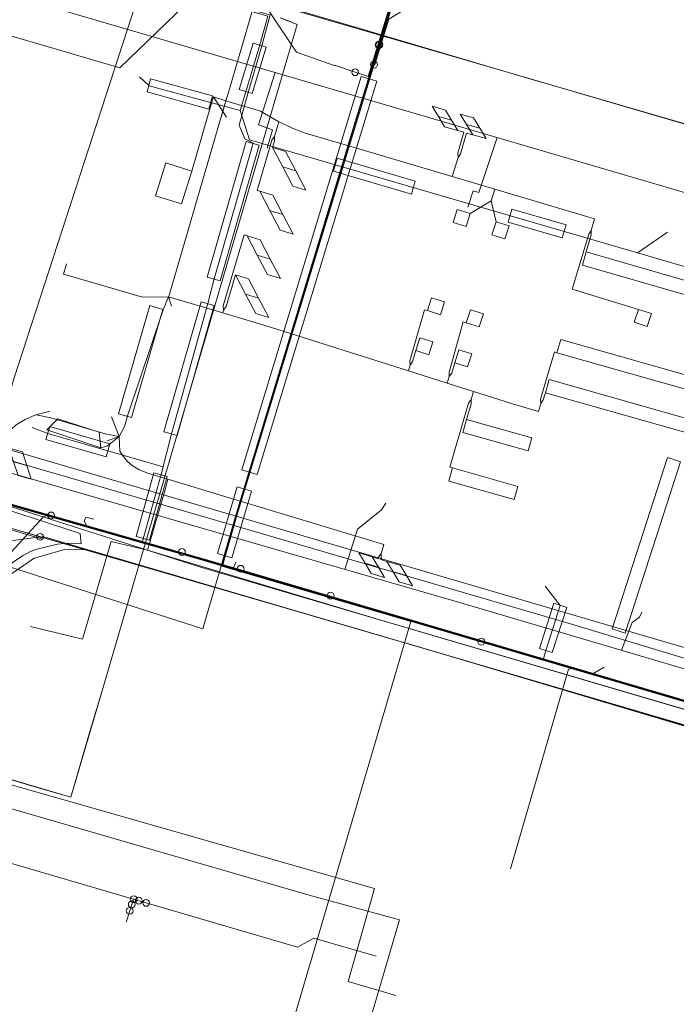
# Model space of a CAD drawing. Header units: metres. Extents: x 136717 to 137105, y 452657 to 453124.
# Tile 20 of 27: x 136909 to 136957, y 453010 to 453083. Entities that reach past the tile are written whole.
import ezdxf

# ---------------------------------------------------------------- set-up
doc = ezdxf.new("R2010")
doc.units = ezdxf.units.M
doc.header["$MEASUREMENT"] = 0
for name, color, linetype, lineweight in [('DATA_GM0344_MANTELBUIS', 7, 'Continuous', 0), ('DATA_GM0344_TELECOMMUNICATIEKAB', 7, 'Continuous', 0), ('DATA_KL1010_TELECOMMUNICATIEKAB', 7, 'Continuous', 0), ('DATA_KL1011_DUCT', 7, 'Continuous', 0), ('DATA_KL1011_KABELBED', 7, 'Continuous', 0), ('DATA_KL1011_MANTELBUIS', 7, 'Continuous', 0), ('DATA_KL1011_TELECOMMUNICATIEKAB', 7, 'Continuous', 0), ('DATA_KL1049_TELECOMMUNICATIEKAB', 7, 'Continuous', 0), ('DATA_KL1051_GTWP', 7, 'Continuous', 0), ('DATA_KL1051_KABELBED', 7, 'Continuous', 0), ('DATA_KL1081_MOF', 7, 'Continuous', 0), ('DATA_KL1081_TELECOMMUNICATIEKAB', 7, 'Continuous', 0), ('LS_GM0344_ELEKTRICITEITSKABEL', 7, 'Continuous', 0), ('LS_KL1081_ELEKTRICITEITSKABEL', 7, 'Continuous', 0), ('LS_KL1081_MANTELBUIS', 7, 'Continuous', 0), ('LS_KL1081_MOF', 7, 'Continuous', 0), ('MS_KL1081_MOF', 7, 'Continuous', 0), ('OVERIG_GM0344_MANTELBUIS', 7, 'Continuous', 0), ('OVERIG_GM0344_OVERIG', 7, 'Continuous', 0), ('RIOOL-OD_GM0344_RIOOLLEIDING', 7, 'Continuous', 0), ('RIOOL-VV_GM0344_RIOOLLEIDING', 7, 'Continuous', 0), ('WATER_KL1048_AFSLUITER', 7, 'Continuous', 0), ('WATER_KL1048_MATERIAALOVERGANG', 7, 'Continuous', 0), ('WATER_KL1048_PUNTVANLEVERING', 7, 'Continuous', 0), ('WATER_KL1048_WATERLEIDING', 7, 'Continuous', 0)]:
    doc.layers.add(name, color=color, linetype=linetype, lineweight=lineweight)

# ---------------------------------------------------------------- blocks, each defined once
blk = doc.blocks.new('LI_21O060533_1')
at = {"layer": 'DATA_GM0344_MANTELBUIS', "color": 3, "linetype": 'Continuous', "flags": 128}
for points in [[(136924.003, 453077.592), (136925.52, 453082.8)], [(136919.652, 453062.662), (136923.381, 453075.458)], [(136917.662, 453062.443), (136914.049, 453063.506)], [(136916.593, 453053.814), (136919.18, 453061.534)], [(136914.904, 453052.411), (136910.925, 453053.591)], [(136918.218, 453044.512), (136919.348, 453048.391)]]:
    blk.add_lwpolyline(points, dxfattribs=at)
at = {"layer": 'DATA_GM0344_TELECOMMUNICATIEKAB', "color": 3, "linetype": 'Continuous', "flags": 128}
for points in [[(136940.852, 453074.698), (136940.396, 453075.453), (136939.419, 453075.734), (136938.963, 453076.489), (136939.941, 453076.209), (136940.396, 453075.453), (136939.419, 453075.734), (136939.875, 453074.978), (136940.852, 453074.698), (136940.852, 453074.698), (136941.303, 453074.572), (136940.855, 453073.046), (136940.866, 453072.73)], [(136921.277, 453071.717), (136919.366, 453072.319), (136918.607, 453069.908), (136920.518, 453069.306), (136921.277, 453071.717), (136921.277, 453071.717), (136922.496, 453075.875)], [(136941.946, 453074.392), (136941.49, 453075.148), (136942.467, 453074.867), (136942.012, 453075.623), (136941.034, 453075.903), (136941.49, 453075.148), (136942.467, 453074.867), (136942.923, 453074.112), (136941.946, 453074.392), (136941.946, 453074.392), (136941.495, 453074.518), (136941.047, 453072.99), (136940.866, 453072.73)], [(136926.288, 453070.24), (136927.033, 453068.814), (136927.988, 453068.52), (136928.733, 453067.094), (136927.778, 453067.388), (136927.033, 453068.814), (136927.988, 453068.52), (136927.243, 453069.946), (136926.288, 453070.24), (136926.288, 453070.24), (136926.09, 453070.299), (136927.175, 453073.993), (136927.358, 453074.252)], [(136927.225, 453073.459), (136928.18, 453073.165), (136928.925, 453071.739), (136927.97, 453072.034), (136928.715, 453070.608), (136929.67, 453070.313), (136928.925, 453071.739), (136927.97, 453072.034), (136927.225, 453073.459), (136927.225, 453073.459), (136927.367, 453073.936), (136927.358, 453074.252)], [(136941.757, 453068.597), (136941.454, 453067.644), (136940.501, 453067.947), (136940.804, 453068.9), (136941.757, 453068.597), (136941.757, 453068.597), (136943.304, 453069.525)], [(136943.664, 453067.991), (136944.617, 453067.687), (136944.314, 453066.735), (136943.361, 453067.038), (136943.664, 453067.991), (136943.664, 453067.991), (136943.304, 453069.525)], [(136925.354, 453066.971), (136926.099, 453065.545), (136927.054, 453065.25), (136927.799, 453063.824), (136926.844, 453064.119), (136926.099, 453065.545), (136927.054, 453065.25), (136926.309, 453066.676), (136925.354, 453066.971), (136925.354, 453066.971), (136925.132, 453067.036), (136923.598, 453061.817), (136923.619, 453061.498)], [(136954.133, 453061.558), (136953.829, 453060.605), (136954.782, 453060.302), (136955.086, 453061.255), (136954.133, 453061.558), (136954.133, 453061.558), (136949.249, 453063.038), (136950.475, 453067.086), (136950.656, 453067.345)], [(136950.295, 453065.773), (136969.512, 453060.232), (136969.235, 453059.272), (136950.018, 453064.812), (136950.295, 453065.773), (136950.295, 453065.773), (136950.667, 453067.029), (136950.656, 453067.345)], [(136924.499, 453064.102), (136925.244, 453062.676), (136926.198, 453062.381), (136926.943, 453060.955), (136925.988, 453061.25), (136925.244, 453062.676), (136926.198, 453062.381), (136925.453, 453063.807), (136924.499, 453064.102), (136924.499, 453064.102), (136923.809, 453061.755), (136923.619, 453061.498)], [(136938.611, 453061.463), (136938.915, 453062.416), (136939.868, 453062.112), (136939.564, 453061.159), (136938.611, 453061.463), (136938.611, 453061.463), (136938.387, 453061.526), (136937.328, 453057.779), (136937.339, 453057.463)], [(136941.475, 453060.568), (136941.779, 453061.521), (136942.732, 453061.217), (136942.428, 453060.264), (136941.475, 453060.568), (136941.475, 453060.568), (136941.251, 453060.631), (136940.205, 453056.933), (136940.217, 453056.617)], [(136937.754, 453058.521), (136938.707, 453058.218), (136939.011, 453059.171), (136938.058, 453059.474), (136937.754, 453058.521), (136937.754, 453058.521), (136937.52, 453057.723), (136937.339, 453057.463)], [(136948.143, 453058.37), (136948.415, 453059.332), (136967.66, 453053.886), (136967.387, 453052.924), (136948.143, 453058.37), (136948.143, 453058.37), (136947.951, 453058.426), (136946.931, 453054.956), (136946.946, 453054.638)], [(136940.618, 453057.627), (136941.571, 453057.323), (136941.874, 453058.276), (136940.921, 453058.58), (136940.618, 453057.627), (136940.618, 453057.627), (136940.397, 453056.877), (136940.217, 453056.617)], [(136947.286, 453055.428), (136966.53, 453049.983), (136966.803, 453050.945), (136947.558, 453056.391), (136947.286, 453055.428), (136947.286, 453055.428), (136947.13, 453054.897), (136946.946, 453054.638)], [(136940.458, 453049.897), (136940.186, 453048.934), (136944.99, 453047.579), (136945.262, 453048.542), (136940.458, 453049.897), (136940.458, 453049.897), (136940.268, 453049.96), (136941.639, 453054.673), (136941.822, 453054.932)], [(136941.499, 453053.47), (136941.227, 453052.508), (136946.031, 453051.153), (136946.303, 453052.115), (136941.499, 453053.47), (136941.499, 453053.47), (136941.835, 453054.616), (136941.822, 453054.932)], [(136914.593, 453051.38), (136914.485, 453052.524), (136911.432, 453053.501), (136910.619, 453052.697), (136914.593, 453051.38), (136914.593, 453051.38), (136915.09, 453051.524)], [(136907.852, 453051.362), (136908.83, 453051.082), (136909.158, 453050.077), (136908.18, 453050.357), (136908.508, 453049.353), (136909.485, 453049.072), (136909.158, 453050.077), (136908.18, 453050.357), (136907.852, 453051.362), (136907.852, 453051.362), (136907.72, 453051.89)], [(136934.994, 453043.229), (136934.548, 453043.369), (136935.004, 453042.614), (136934.026, 453042.894), (136934.482, 453042.139), (136935.459, 453041.858), (136935.004, 453042.614), (136934.026, 453042.894), (136933.57, 453043.65), (136934.548, 453043.369), (136934.994, 453043.229), (136934.994, 453043.229), (136935.027, 453043.342), (136935.206, 453043.602)], [(136935.631, 453043.028), (136936.087, 453042.273), (136937.064, 453041.992), (136937.52, 453041.237), (136936.542, 453041.517), (136936.087, 453042.273), (136937.064, 453041.992), (136936.608, 453042.748), (136935.631, 453043.028), (136935.631, 453043.028), (136935.185, 453043.169), (136935.219, 453043.286), (136935.206, 453043.602)]]:
    blk.add_lwpolyline(points, dxfattribs=at)
at = {"layer": 'DATA_KL1010_TELECOMMUNICATIEKAB', "color": 3, "linetype": 'Continuous', "flags": 128}
for points in [[(136811.509, 453066.85), (136814.092, 453065.969), (136815.802, 453065.409), (136818.322, 453073.107), (136846.769, 453065.262), (136869.868, 453057.81), (136882.983, 453028.968), (136885.694, 453028.262), (136896.729, 453025.389), (136900.098, 453026.913), (136905.233, 453025.64), (136929.912, 453018.498), (136936.565, 453016.677), (136934.285, 453008.904), (136935.533, 453008.538), (136943.114, 453006.316), (136943.293, 453006.911), (136943.697, 453009.133)], [(136811.509, 453066.85), (136814.092, 453065.969), (136815.802, 453065.409), (136818.322, 453073.107), (136846.769, 453065.262), (136869.868, 453057.81), (136882.983, 453028.968), (136885.694, 453028.262), (136896.729, 453025.389), (136900.098, 453026.913), (136905.233, 453025.64), (136929.912, 453018.498), (136936.565, 453016.677), (136934.285, 453008.904), (136935.533, 453008.538), (136942.789, 453006.41), (136943.114, 453006.316), (136943.234, 453006.306), (136951.849, 453003.794), (136950.789, 453000.168), (136948.53, 452992.438), (136949.106, 452992.27), (136954.352, 452990.786), (136959.499, 453009.6)], [(136811.509, 453066.85), (136814.092, 453065.969), (136815.802, 453065.409), (136818.322, 453073.107), (136846.769, 453065.262), (136869.868, 453057.81), (136882.983, 453028.968), (136885.694, 453028.262), (136896.729, 453025.389), (136900.098, 453026.913), (136905.233, 453025.64), (136929.912, 453018.498), (136936.565, 453016.677), (136934.285, 453008.904), (136935.533, 453008.538), (136942.789, 453006.41)]]:
    blk.add_lwpolyline(points, dxfattribs=at)
at = {"layer": 'DATA_KL1011_DUCT', "color": 3, "linetype": 'Continuous', "flags": 128}
for points in [[(136814.512, 453077.105), (136820.368, 453075.32), (136820.255, 453074.949), (136834.592, 453070.747), (136836.838, 453069.206), (136847.049, 453066.22), (136850.677, 453063.518), (136874.614, 453056.552), (136882.51, 453053.55), (136884.558, 453052.219), (136910.152, 453044.706), (136910.324, 453044.864), (136970.799, 453027.099)], [(136813.089, 453072.243), (136817.322, 453071.109), (136820.429, 453074.898), (136834.592, 453070.747), (136836.838, 453069.206), (136847.049, 453066.22), (136850.677, 453063.518), (136874.614, 453056.552), (136882.51, 453053.55), (136884.558, 453052.219), (136910.152, 453044.706), (136910.324, 453044.864), (136970.799, 453027.099)], [(136970.799, 453027.099), (136910.324, 453044.864), (136910.152, 453044.706), (136884.558, 453052.219), (136882.51, 453053.55), (136874.614, 453056.552), (136850.677, 453063.518), (136847.049, 453066.22), (136836.838, 453069.206), (136834.592, 453070.747), (136820.429, 453074.898), (136817.322, 453071.109), (136813.089, 453072.243)], [(136970.799, 453027.099), (136910.324, 453044.864), (136910.152, 453044.706), (136884.558, 453052.219), (136882.51, 453053.55), (136874.614, 453056.552), (136850.677, 453063.518), (136847.049, 453066.22), (136836.838, 453069.206), (136834.592, 453070.747), (136820.429, 453074.898), (136817.322, 453071.109), (136813.089, 453072.243)], [(136813.089, 453072.243), (136817.322, 453071.109), (136820.429, 453074.898), (136834.592, 453070.747), (136836.838, 453069.206), (136847.049, 453066.22), (136850.677, 453063.518), (136874.614, 453056.552), (136882.51, 453053.55), (136884.558, 453052.219), (136910.152, 453044.706), (136910.324, 453044.864), (136970.799, 453027.099)], [(136813.089, 453072.243), (136817.322, 453071.109), (136820.429, 453074.898), (136834.592, 453070.747), (136836.838, 453069.206), (136847.049, 453066.22), (136850.677, 453063.518), (136874.614, 453056.552), (136882.51, 453053.55), (136884.558, 453052.219), (136910.152, 453044.706), (136910.324, 453044.864), (136970.799, 453027.099)], [(136961.988, 453010.584), (136959.468, 453011.329), (136964.663, 453028.902), (136913.652, 453043.887), (136912.02, 453043.935), (136909.705, 453043.277), (136907.803, 453041.96), (136905.243, 453038.888), (136902.463, 453034.682), (136900.245, 453028.811), (136895.847, 453019.104), (136889.495, 453000), (136881.08, 452973.912), (136882.455, 452971.504), (136876.106, 452959.221), (136873.211, 452949.821), (136871.139, 452942.169), (136866.958, 452928.31), (136860.47, 452906.345), (136843.342, 452847.798), (136847.86, 452846.475), (136848.014, 452846.992)], [(136961.282, 453017.464), (136964.663, 453028.902), (136941.217, 453035.793)], [(136716.953, 452743.915), (136779.849, 452725.468), (136789.692, 452723.359), (136805.318, 452718.87), (136814.267, 452750), (136828.758, 452799.037), (136836.721, 452825.194), (136860.47, 452906.345), (136866.958, 452928.31), (136871.139, 452942.169), (136873.211, 452949.821), (136876.106, 452959.221), (136882.455, 452971.504), (136881.08, 452973.912), (136889.495, 453000), (136895.847, 453019.104), (136900.245, 453028.811), (136934.725, 453018.98), (136932.788, 453012.158), (136936.289, 453011.127)]]:
    blk.add_lwpolyline(points, dxfattribs=at)
at = {"layer": 'DATA_KL1011_KABELBED', "color": 3, "linetype": 'Continuous', "flags": 128}
for points in [[(136913.652, 453043.887), (136910.324, 453044.864), (136910.152, 453044.706), (136884.558, 453052.219), (136882.51, 453053.55)], [(136900.245, 453028.811), (136902.463, 453034.682), (136905.243, 453038.888), (136907.803, 453041.96), (136909.705, 453043.277), (136912.02, 453043.935), (136913.652, 453043.887)], [(136941.217, 453035.793), (136913.652, 453043.887)], [(136964.663, 453028.902), (136941.217, 453035.793)], [(136936.289, 453011.127), (136932.788, 453012.158), (136934.725, 453018.98), (136900.245, 453028.811)]]:
    blk.add_lwpolyline(points, dxfattribs=at)
at = {"layer": 'DATA_KL1011_MANTELBUIS', "color": 3, "linetype": 'Continuous', "flags": 128}
blk.add_lwpolyline([(136910.152, 453044.706), (136885.367, 453051.982)], dxfattribs=at)
at = {"layer": 'DATA_KL1011_TELECOMMUNICATIEKAB', "color": 3, "linetype": 'Continuous', "flags": 128}
for points in [[(136978.267, 453016.264), (136979.435, 453015.981), (136981.726, 453023.954), (136964.663, 453028.902), (136941.217, 453035.793), (136913.652, 453043.887), (136910.324, 453044.864), (136910.152, 453044.706), (136884.558, 453052.219), (136882.51, 453053.55), (136874.614, 453056.552), (136850.677, 453063.518), (136847.049, 453066.22), (136836.838, 453069.206), (136834.592, 453070.747), (136820.429, 453074.898), (136820.255, 453074.949), (136820.368, 453075.32), (136814.512, 453077.105)], [(136913.652, 453043.887), (136910.324, 453044.864), (136910.152, 453044.706), (136884.558, 453052.219), (136882.51, 453053.55)], [(136961.988, 453010.584), (136959.468, 453011.329), (136960.524, 453014.901), (136961.282, 453017.464), (136964.663, 453028.902), (136941.217, 453035.793), (136913.652, 453043.887), (136912.02, 453043.935), (136909.705, 453043.277), (136907.803, 453041.96), (136905.243, 453038.888), (136902.463, 453034.682), (136900.245, 453028.811), (136895.847, 453019.104), (136889.495, 453000), (136881.08, 452973.912), (136882.455, 452971.504), (136876.106, 452959.221), (136873.211, 452949.821), (136871.139, 452942.169), (136864.909, 452921.374)], [(136941.217, 453035.793), (136913.652, 453043.887)], [(136964.663, 453028.902), (136941.217, 453035.793)], [(136936.289, 453011.127), (136932.788, 453012.158), (136934.725, 453018.98), (136900.245, 453028.811)]]:
    blk.add_lwpolyline(points, dxfattribs=at)
at = {"layer": 'DATA_KL1049_TELECOMMUNICATIEKAB', "color": 3, "linetype": 'Continuous', "flags": 128}
for points in [[(136927.791, 453082.997), (136929.038, 453082.501), (136914.793, 453033.87), (136913.643, 453030.008), (136912.38, 453025.693), (136910.089, 453026.366), (136899.74, 453029.428), (136898.137, 453024.529), (136894.155, 453013.621), (136889.945, 453002.033)], [(136927.791, 453082.997), (136928.197, 453082.836), (136929.038, 453082.501), (136914.793, 453033.87), (136912.38, 453025.693), (136899.756, 453029.42), (136898.137, 453024.529), (136894.171, 453013.613), (136889.945, 453002.033)]]:
    blk.add_lwpolyline(points, dxfattribs=at)
at = {"layer": 'DATA_KL1051_GTWP', "color": 3, "linetype": 'Continuous'}
blk.add_circle((136910.126, 453044.837), 0.25, dxfattribs=at)
blk.add_circle((136910.126, 453044.837), 0.25, dxfattribs=at)
blk.add_circle((136910.126, 453044.837), 0.25, dxfattribs=at)
at = {"layer": 'DATA_KL1051_KABELBED', "color": 3, "linetype": 'Continuous', "flags": 128}
for points in [[(136873.602, 453091.763), (136915.983, 453079.313), (136922.119, 453085.236), (136922.126, 453085.243), (136925.706, 453088.698), (136927.313, 453094.173), (136936.893, 453095.518), (136944.388, 453099.331)], [(137061.16, 453068.022), (137043.088, 453062.805), (137036.976, 453061.041), (137036.936, 453061.029), (137036.935, 453061.029), (137036.932, 453061.028), (137029.271, 453059.753), (137025.397, 453059.288), (137025.355, 453059.283), (137020.389, 453059.117), (137015.425, 453059.365), (137010.5, 453060.023), (137005.646, 453061.087), (137005, 453061.261), (137004.822, 453061.314), (137000, 453062.743), (136980.768, 453068.448), (136947.338, 453078.164), (136946.852, 453078.305), (136923.473, 453085.117), (136922.29, 453085.227), (136922.126, 453085.243), (136919.945, 453085.446)], [(137062.193, 453067.745), (137043.088, 453062.805), (137036.991, 453061.228), (137036.978, 453061.225), (137036.801, 453061.195), (137025.397, 453059.288), (137025.355, 453059.281), (137022.755, 453059.105), (137020.19, 453059.054), (137017.415, 453059.133), (137014.793, 453059.339), (137012.164, 453059.674), (137009.858, 453060.075), (137007.294, 453060.642), (137005.646, 453061.087), (137005.002, 453061.261), (137004.822, 453061.314), (136947.338, 453078.164), (136946.573, 453078.388), (136932.993, 453082.386), (136923.597, 453085.163), (136922.29, 453085.227), (136922.119, 453085.236), (136920, 453085.34)], [(136910.126, 453044.837), (136905.959, 453044.282), (136901.366, 453045.598), (136889.835, 453048.903), (136884.45, 453051.709), (136884.436, 453051.716), (136880.649, 453053.69), (136880.629, 453053.701), (136877.397, 453055.385), (136877.01, 453055.586), (136870.494, 453058.982)], [(136987.58, 453021.986), (136937.643, 453036.837), (136937.051, 453037.013), (136936.778, 453037.092), (136927.704, 453039.732), (136906.784, 453045.817), (136906.391, 453045.931), (136906.377, 453045.935)], [(136910.126, 453044.837), (136906.784, 453045.817), (136906.404, 453045.928), (136906.391, 453045.931)], [(136910.126, 453044.837), (136910.744, 453044.657), (136927.704, 453039.732), (136935.933, 453037.342), (136936.778, 453037.092), (136937.643, 453036.837), (136987.18, 453022.207), (136993.75, 453020.149), (137000, 453018.191), (137000.846, 453017.934), (137002.143, 453017.421), (137005.686, 453016.021), (137005.714, 453016.01), (137006.535, 453015.628), (137008.463, 453014.937), (137010.587, 453014.042)]]:
    blk.add_lwpolyline(points, dxfattribs=at)
at = {"layer": 'DATA_KL1081_MOF', "color": 3, "linetype": 'Continuous'}
blk.add_circle((136910.94, 453046.407), 0.25, dxfattribs=at)
at = {"layer": 'DATA_KL1081_TELECOMMUNICATIEKAB', "color": 3, "linetype": 'Continuous', "flags": 128}
for points in [[(136910.94, 453046.407), (136892.664, 453051.6), (136876.362, 453056.377), (136819.212, 453073.464), (136818.217, 453070.26)], [(136818.255, 453070.215), (136819.245, 453073.402), (136876.348, 453056.329), (136892.65, 453051.552), (136922.023, 453043.202), (136981.665, 453025.679)], [(136818.294, 453070.17), (136819.278, 453073.34), (136876.334, 453056.281), (136892.636, 453051.504), (136922.009, 453043.154), (136981.651, 453025.631)], [(136980.939, 453025.268), (136921.854, 453042.624), (136906.628, 453047.478), (136903.878, 453048.259)], [(136910.94, 453046.407), (136910.8, 453046.418), (136910.66, 453046.403), (136910.525, 453046.363), (136910.4, 453046.299), (136910.287, 453046.213), (136905.02, 453040.443), (136906.934, 453039.881), (136906.568, 453038.635)], [(136997.147, 453019.521), (136981.679, 453025.727), (136922.037, 453043.25), (136910.94, 453046.407)]]:
    blk.add_lwpolyline(points, dxfattribs=at)
at = {"layer": 'LS_GM0344_ELEKTRICITEITSKABEL', "color": 14, "linetype": 'Continuous', "flags": 128}
for points in [[(136909.412, 453038.249), (136913.258, 453037.305), (136915.362, 453044.501), (136918.027, 453043.855), (136918.218, 453044.512), (136919.348, 453048.391), (136919.527, 453049.064), (136918.062, 453049.508), (136917.412, 453049.761), (136916.889, 453050.084), (136916.584, 453050.342), (136916.228, 453050.759), (136915.99, 453051.139), (136915.944, 453052.205), (136916.333, 453052.958), (136916.593, 453053.814), (136919.18, 453061.534), (136919.573, 453062.47), (136919.652, 453062.662), (136923.381, 453075.458), (136923.798, 453076.89), (136924.003, 453077.592), (136925.52, 453082.8), (136925.736, 453083.5)], [(136909.412, 453038.249), (136913.258, 453037.305), (136915.362, 453044.501), (136918.027, 453043.855), (136918.218, 453044.512), (136919.348, 453048.391), (136919.527, 453049.064), (136918.062, 453049.508), (136917.412, 453049.761), (136916.889, 453050.084), (136916.584, 453050.342), (136916.228, 453050.759), (136915.99, 453051.139), (136915.944, 453052.205), (136916.333, 453052.958), (136916.593, 453053.814), (136919.18, 453061.534), (136919.573, 453062.47), (136919.652, 453062.662), (136923.381, 453075.458), (136923.798, 453076.89), (136924.003, 453077.592), (136925.52, 453082.8), (136925.736, 453083.5)], [(136909.412, 453038.249), (136913.258, 453037.305), (136915.362, 453044.501), (136918.027, 453043.855), (136918.218, 453044.512), (136919.348, 453048.391), (136919.527, 453049.064), (136918.062, 453049.508), (136917.412, 453049.761), (136916.889, 453050.084), (136916.584, 453050.342), (136916.228, 453050.759), (136915.99, 453051.139), (136915.944, 453052.205), (136916.333, 453052.958), (136916.593, 453053.814), (136919.18, 453061.534), (136919.573, 453062.47), (136919.652, 453062.662), (136923.381, 453075.458), (136923.798, 453076.89), (136924.003, 453077.592), (136925.52, 453082.8), (136925.736, 453083.5)], [(136909.412, 453038.249), (136913.258, 453037.305), (136915.362, 453044.501), (136918.027, 453043.855), (136918.218, 453044.512), (136919.348, 453048.391), (136919.527, 453049.064), (136918.062, 453049.508), (136917.412, 453049.761), (136916.889, 453050.084), (136916.584, 453050.342), (136916.228, 453050.759), (136915.99, 453051.139), (136915.944, 453052.205), (136916.333, 453052.958), (136916.593, 453053.814), (136919.18, 453061.534), (136919.573, 453062.47), (136919.652, 453062.662), (136923.381, 453075.458), (136923.798, 453076.89), (136924.003, 453077.592), (136925.52, 453082.8), (136925.736, 453083.5)], [(136909.412, 453038.249), (136913.258, 453037.305), (136915.362, 453044.501), (136918.027, 453043.855), (136918.218, 453044.512), (136919.348, 453048.391), (136919.527, 453049.064), (136918.062, 453049.508), (136917.412, 453049.761), (136916.889, 453050.084), (136916.584, 453050.342), (136916.228, 453050.759), (136915.99, 453051.139), (136915.944, 453052.205), (136916.333, 453052.958), (136916.593, 453053.814), (136919.18, 453061.534), (136919.573, 453062.47), (136919.652, 453062.662), (136923.381, 453075.458), (136923.798, 453076.89), (136924.003, 453077.592), (136925.52, 453082.8), (136925.736, 453083.5)], [(136909.412, 453038.249), (136913.258, 453037.305), (136915.362, 453044.501), (136918.027, 453043.855), (136918.218, 453044.512), (136919.348, 453048.391), (136919.527, 453049.064), (136918.062, 453049.508), (136917.412, 453049.761), (136916.889, 453050.084), (136916.584, 453050.342), (136916.228, 453050.759), (136915.99, 453051.139), (136915.944, 453052.205), (136916.333, 453052.958), (136916.593, 453053.814), (136919.18, 453061.534), (136919.573, 453062.47), (136919.652, 453062.662), (136923.381, 453075.458), (136923.798, 453076.89), (136924.003, 453077.592), (136925.52, 453082.8), (136925.736, 453083.5)], [(136909.412, 453038.249), (136913.258, 453037.305), (136915.362, 453044.501), (136918.027, 453043.855), (136918.218, 453044.512), (136919.348, 453048.391), (136919.527, 453049.064), (136918.062, 453049.508), (136917.412, 453049.761), (136916.889, 453050.084), (136916.584, 453050.342), (136916.228, 453050.759), (136915.99, 453051.139), (136915.944, 453052.205), (136916.333, 453052.958), (136916.593, 453053.814), (136919.18, 453061.534), (136919.573, 453062.47), (136919.652, 453062.662), (136923.381, 453075.458), (136923.798, 453076.89), (136924.003, 453077.592), (136925.52, 453082.8), (136925.736, 453083.5)], [(136909.412, 453038.249), (136913.258, 453037.305), (136915.362, 453044.501), (136918.027, 453043.855), (136918.218, 453044.512), (136919.348, 453048.391), (136919.527, 453049.064), (136918.062, 453049.508), (136917.412, 453049.761), (136916.889, 453050.084), (136916.584, 453050.342), (136916.228, 453050.759), (136915.99, 453051.139), (136915.944, 453052.205), (136916.333, 453052.958), (136916.593, 453053.814), (136919.18, 453061.534), (136919.573, 453062.47), (136919.652, 453062.662), (136923.381, 453075.458), (136923.798, 453076.89), (136924.003, 453077.592), (136925.52, 453082.8), (136925.736, 453083.5)], [(136909.412, 453038.249), (136913.258, 453037.305), (136915.362, 453044.501), (136918.027, 453043.855), (136918.218, 453044.512), (136919.348, 453048.391), (136919.527, 453049.064), (136918.062, 453049.508), (136917.412, 453049.761), (136916.889, 453050.084), (136916.584, 453050.342), (136916.228, 453050.759), (136915.99, 453051.139), (136915.944, 453052.205), (136916.333, 453052.958), (136916.593, 453053.814), (136919.18, 453061.534), (136919.573, 453062.47), (136919.652, 453062.662), (136923.381, 453075.458), (136923.798, 453076.89), (136924.003, 453077.592), (136925.52, 453082.8), (136925.736, 453083.5)], [(136909.412, 453038.249), (136913.258, 453037.305), (136915.362, 453044.501), (136918.027, 453043.855), (136918.218, 453044.512), (136919.348, 453048.391), (136919.527, 453049.064), (136918.062, 453049.508), (136917.412, 453049.761), (136916.889, 453050.084), (136916.584, 453050.342), (136916.228, 453050.759), (136915.99, 453051.139), (136915.944, 453052.205), (136916.333, 453052.958), (136916.593, 453053.814), (136919.18, 453061.534), (136919.573, 453062.47), (136919.652, 453062.662), (136923.381, 453075.458), (136923.798, 453076.89), (136924.003, 453077.592), (136925.52, 453082.8), (136925.736, 453083.5)], [(136909.412, 453038.249), (136913.258, 453037.305), (136915.362, 453044.501), (136918.027, 453043.855), (136918.218, 453044.512), (136919.348, 453048.391), (136919.527, 453049.064), (136918.062, 453049.508), (136917.412, 453049.761), (136916.889, 453050.084), (136916.584, 453050.342), (136916.228, 453050.759), (136915.99, 453051.139), (136915.944, 453052.205), (136916.333, 453052.958), (136916.593, 453053.814), (136919.18, 453061.534), (136919.573, 453062.47), (136919.652, 453062.662), (136923.381, 453075.458), (136923.798, 453076.89), (136924.003, 453077.592), (136925.52, 453082.8), (136925.736, 453083.5)], [(136909.412, 453038.249), (136913.258, 453037.305), (136915.362, 453044.501), (136918.027, 453043.855), (136918.218, 453044.512), (136919.348, 453048.391), (136919.527, 453049.064), (136918.062, 453049.508), (136917.412, 453049.761), (136916.889, 453050.084), (136916.584, 453050.342), (136916.228, 453050.759), (136915.99, 453051.139), (136915.944, 453052.205), (136916.333, 453052.958), (136916.593, 453053.814), (136919.18, 453061.534), (136919.573, 453062.47), (136919.652, 453062.662), (136923.381, 453075.458), (136923.798, 453076.89), (136924.003, 453077.592), (136925.52, 453082.8), (136925.736, 453083.5)], [(136909.412, 453038.249), (136913.258, 453037.305), (136915.362, 453044.501), (136918.027, 453043.855), (136918.218, 453044.512), (136919.348, 453048.391), (136919.527, 453049.064), (136918.062, 453049.508), (136917.412, 453049.761), (136916.889, 453050.084), (136916.584, 453050.342), (136916.228, 453050.759), (136915.99, 453051.139), (136915.944, 453052.205), (136916.333, 453052.958), (136916.593, 453053.814), (136919.18, 453061.534), (136919.573, 453062.47), (136919.652, 453062.662), (136923.381, 453075.458), (136923.798, 453076.89), (136924.003, 453077.592), (136925.52, 453082.8), (136925.736, 453083.5)], [(136909.412, 453038.249), (136913.258, 453037.305), (136915.362, 453044.501), (136918.027, 453043.855), (136918.218, 453044.512), (136919.348, 453048.391), (136919.527, 453049.064), (136918.062, 453049.508), (136917.412, 453049.761), (136916.889, 453050.084), (136916.584, 453050.342), (136916.228, 453050.759), (136915.99, 453051.139), (136915.944, 453052.205), (136916.333, 453052.958), (136916.593, 453053.814), (136919.18, 453061.534), (136919.573, 453062.47), (136919.652, 453062.662), (136923.381, 453075.458), (136923.798, 453076.89), (136924.003, 453077.592), (136925.52, 453082.8), (136925.736, 453083.5)], [(136909.412, 453038.249), (136913.258, 453037.305), (136915.362, 453044.501), (136918.027, 453043.855), (136918.218, 453044.512), (136919.348, 453048.391), (136919.527, 453049.064), (136918.062, 453049.508), (136917.412, 453049.761), (136916.889, 453050.084), (136916.584, 453050.342), (136916.228, 453050.759), (136915.99, 453051.139), (136915.944, 453052.205), (136916.333, 453052.958), (136916.593, 453053.814), (136919.18, 453061.534), (136919.573, 453062.47), (136919.652, 453062.662), (136923.381, 453075.458), (136923.567, 453076.098), (136923.837, 453075.68), (136923.567, 453076.098), (136923.798, 453076.89), (136922.875, 453077.17), (136923.567, 453076.098)], [(136909.412, 453038.249), (136913.258, 453037.305), (136915.362, 453044.501), (136918.027, 453043.855), (136918.218, 453044.512), (136919.348, 453048.391), (136919.527, 453049.064), (136918.062, 453049.508), (136917.412, 453049.761), (136916.889, 453050.084), (136916.584, 453050.342), (136916.228, 453050.759), (136915.99, 453051.139), (136915.944, 453052.205), (136916.333, 453052.958), (136916.593, 453053.814), (136919.18, 453061.534), (136919.573, 453062.47), (136919.652, 453062.662), (136923.381, 453075.458), (136923.567, 453076.098), (136923.837, 453075.68), (136923.567, 453076.098), (136923.798, 453076.89), (136922.875, 453077.17), (136923.567, 453076.098)], [(136909.412, 453038.249), (136913.258, 453037.305), (136915.362, 453044.501), (136918.027, 453043.855), (136918.218, 453044.512), (136919.348, 453048.391), (136919.527, 453049.064), (136918.062, 453049.508), (136917.412, 453049.761), (136916.889, 453050.084), (136916.584, 453050.342), (136916.228, 453050.759), (136915.99, 453051.139), (136915.944, 453052.205), (136916.333, 453052.958), (136916.593, 453053.814), (136919.18, 453061.534), (136919.573, 453062.47), (136919.652, 453062.662), (136923.381, 453075.458), (136923.567, 453076.098), (136923.837, 453075.68), (136923.567, 453076.098), (136923.798, 453076.89), (136922.875, 453077.17), (136923.567, 453076.098)], [(136909.412, 453038.249), (136913.258, 453037.305), (136915.362, 453044.501), (136918.027, 453043.855), (136918.218, 453044.512), (136919.348, 453048.391), (136919.527, 453049.064), (136918.062, 453049.508), (136917.412, 453049.761), (136916.889, 453050.084), (136916.584, 453050.342), (136916.228, 453050.759), (136915.99, 453051.139), (136915.944, 453052.205), (136916.333, 453052.958), (136916.593, 453053.814), (136919.18, 453061.534), (136919.573, 453062.47), (136919.652, 453062.662), (136923.381, 453075.458), (136923.798, 453076.89), (136922.875, 453077.17), (136922.496, 453075.875)], [(136940.866, 453072.73), (136940.445, 453071.311), (136933.987, 453073.225), (136929.719, 453074.48), (136928.906, 453074.779), (136927.687, 453075.339), (136927.686, 453075.338), (136926.335, 453076.12), (136923.798, 453076.89), (136923.381, 453075.458), (136919.652, 453062.662), (136919.573, 453062.47), (136919.18, 453061.534), (136916.593, 453053.814), (136916.333, 453052.958), (136915.944, 453052.205), (136915.99, 453051.139), (136916.228, 453050.759), (136916.584, 453050.342), (136916.889, 453050.084), (136917.412, 453049.761), (136918.062, 453049.508), (136919.527, 453049.064), (136919.348, 453048.391), (136918.218, 453044.512), (136918.027, 453043.855), (136915.362, 453044.501), (136913.258, 453037.305), (136909.412, 453038.249)], [(136927.358, 453074.252), (136927.686, 453075.338), (136927.687, 453075.339), (136926.335, 453076.12), (136923.798, 453076.89), (136923.381, 453075.458), (136919.652, 453062.662), (136919.573, 453062.47), (136919.18, 453061.534), (136916.593, 453053.814), (136916.333, 453052.958), (136915.944, 453052.205), (136915.99, 453051.139), (136916.228, 453050.759), (136916.584, 453050.342), (136916.889, 453050.084), (136917.412, 453049.761), (136918.062, 453049.508), (136919.527, 453049.064), (136919.348, 453048.391), (136918.218, 453044.512), (136918.027, 453043.855), (136915.362, 453044.501), (136913.258, 453037.305), (136909.412, 453038.249)], [(136943.304, 453069.525), (136943.56, 453070.387), (136940.445, 453071.311), (136933.987, 453073.225), (136929.719, 453074.48), (136928.906, 453074.779), (136927.687, 453075.339), (136927.686, 453075.338), (136926.335, 453076.12), (136923.798, 453076.89), (136923.381, 453075.458), (136919.652, 453062.662), (136919.573, 453062.47), (136919.18, 453061.534), (136916.593, 453053.814), (136916.333, 453052.958), (136915.944, 453052.205), (136915.99, 453051.139), (136916.228, 453050.759), (136916.584, 453050.342), (136916.889, 453050.084), (136917.412, 453049.761), (136918.062, 453049.508), (136919.527, 453049.064), (136919.348, 453048.391), (136918.218, 453044.512), (136918.027, 453043.855), (136915.362, 453044.501), (136913.258, 453037.305), (136909.412, 453038.249)], [(136950.656, 453067.345), (136950.912, 453068.208), (136943.56, 453070.387), (136940.445, 453071.311), (136933.987, 453073.225), (136929.719, 453074.48), (136928.906, 453074.779), (136927.687, 453075.339), (136927.686, 453075.338), (136926.335, 453076.12), (136923.798, 453076.89), (136923.381, 453075.458), (136919.652, 453062.662), (136919.573, 453062.47), (136919.18, 453061.534), (136916.593, 453053.814), (136916.333, 453052.958), (136915.944, 453052.205), (136915.99, 453051.139), (136916.228, 453050.759), (136916.584, 453050.342), (136916.889, 453050.084), (136917.412, 453049.761), (136918.062, 453049.508), (136919.527, 453049.064), (136919.348, 453048.391), (136918.218, 453044.512), (136918.027, 453043.855), (136915.362, 453044.501), (136913.258, 453037.305), (136909.412, 453038.249)], [(136912.076, 453064.903), (136911.858, 453064.151), (136914.049, 453063.506), (136917.662, 453062.443), (136919.573, 453062.47), (136919.18, 453061.534), (136916.593, 453053.814), (136916.333, 453052.958), (136915.944, 453052.205), (136915.99, 453051.139), (136916.228, 453050.759), (136916.584, 453050.342), (136916.889, 453050.084), (136917.412, 453049.761), (136918.062, 453049.508), (136919.527, 453049.064), (136919.348, 453048.391), (136918.218, 453044.512), (136918.027, 453043.855), (136915.362, 453044.501), (136913.258, 453037.305), (136909.412, 453038.249)], [(136923.619, 453061.498), (136923.56, 453061.293), (136919.573, 453062.47), (136919.18, 453061.534), (136916.593, 453053.814), (136916.333, 453052.958), (136915.944, 453052.205), (136915.99, 453051.139), (136916.228, 453050.759), (136916.584, 453050.342), (136916.889, 453050.084), (136917.412, 453049.761), (136918.062, 453049.508), (136919.527, 453049.064), (136919.348, 453048.391), (136918.218, 453044.512), (136918.027, 453043.855), (136915.362, 453044.501), (136913.258, 453037.305), (136909.412, 453038.249)], [(136937.339, 453057.463), (136937.215, 453057.042), (136927.153, 453060.233), (136923.56, 453061.293), (136919.573, 453062.47), (136919.18, 453061.534), (136916.593, 453053.814), (136916.333, 453052.958), (136915.944, 453052.205), (136915.99, 453051.139), (136916.228, 453050.759), (136916.584, 453050.342), (136916.889, 453050.084), (136917.412, 453049.761), (136918.062, 453049.508), (136919.527, 453049.064), (136919.348, 453048.391), (136918.218, 453044.512), (136918.027, 453043.855), (136915.362, 453044.501), (136913.258, 453037.305), (136909.412, 453038.249)], [(136940.217, 453056.617), (136940.075, 453056.135), (136937.215, 453057.042), (136927.153, 453060.233), (136923.56, 453061.293), (136919.573, 453062.47), (136919.18, 453061.534), (136916.593, 453053.814), (136916.333, 453052.958), (136915.944, 453052.205), (136915.99, 453051.139), (136916.228, 453050.759), (136916.584, 453050.342), (136916.889, 453050.084), (136917.412, 453049.761), (136918.062, 453049.508), (136919.527, 453049.064), (136919.348, 453048.391), (136918.218, 453044.512), (136918.027, 453043.855), (136915.362, 453044.501), (136913.258, 453037.305), (136909.412, 453038.249)], [(136946.946, 453054.638), (136946.775, 453054.051), (136944.881, 453054.611), (136941.996, 453055.526), (136940.075, 453056.135), (136937.215, 453057.042), (136927.153, 453060.233), (136923.56, 453061.293), (136919.573, 453062.47), (136919.18, 453061.534), (136916.593, 453053.814), (136916.333, 453052.958), (136915.944, 453052.205), (136915.99, 453051.139), (136916.228, 453050.759), (136916.584, 453050.342), (136916.889, 453050.084), (136917.412, 453049.761), (136918.062, 453049.508), (136919.527, 453049.064), (136919.348, 453048.391), (136918.218, 453044.512), (136918.027, 453043.855), (136915.362, 453044.501), (136913.258, 453037.305), (136909.412, 453038.249)], [(136919.787, 453061.8), (136919.573, 453062.47), (136919.18, 453061.534), (136916.593, 453053.814), (136916.333, 453052.958), (136915.944, 453052.205), (136915.99, 453051.139), (136916.228, 453050.759), (136916.584, 453050.342), (136916.889, 453050.084), (136917.412, 453049.761), (136918.062, 453049.508), (136919.527, 453049.064), (136919.348, 453048.391), (136918.218, 453044.512), (136918.027, 453043.855), (136915.362, 453044.501), (136913.258, 453037.305), (136909.412, 453038.249)], [(136919.787, 453061.8), (136919.573, 453062.47), (136919.18, 453061.534), (136916.593, 453053.814), (136916.333, 453052.958), (136915.944, 453052.205), (136915.99, 453051.139), (136916.228, 453050.759), (136916.584, 453050.342), (136916.889, 453050.084), (136917.412, 453049.761), (136918.062, 453049.508), (136919.527, 453049.064), (136919.348, 453048.391), (136918.218, 453044.512), (136918.027, 453043.855), (136915.362, 453044.501), (136913.258, 453037.305), (136909.412, 453038.249)], [(136919.787, 453061.8), (136919.573, 453062.47), (136919.18, 453061.534), (136916.593, 453053.814), (136916.333, 453052.958), (136915.944, 453052.205), (136915.99, 453051.139), (136916.228, 453050.759), (136916.584, 453050.342), (136916.889, 453050.084), (136917.412, 453049.761), (136918.062, 453049.508), (136919.527, 453049.064), (136919.348, 453048.391), (136918.218, 453044.512), (136918.027, 453043.855), (136915.362, 453044.501), (136913.258, 453037.305), (136909.412, 453038.249)], [(136919.787, 453061.8), (136919.573, 453062.47), (136919.18, 453061.534), (136916.593, 453053.814), (136916.333, 453052.958), (136915.944, 453052.205), (136915.99, 453051.139), (136916.228, 453050.759), (136916.584, 453050.342), (136916.889, 453050.084), (136917.412, 453049.761), (136918.062, 453049.508), (136919.527, 453049.064), (136919.348, 453048.391), (136918.218, 453044.512), (136918.027, 453043.855), (136915.362, 453044.501), (136913.258, 453037.305), (136909.412, 453038.249)], [(136919.787, 453061.8), (136919.573, 453062.47), (136919.18, 453061.534), (136916.593, 453053.814), (136916.333, 453052.958), (136915.944, 453052.205), (136915.99, 453051.139), (136916.228, 453050.759), (136916.584, 453050.342), (136916.889, 453050.084), (136917.412, 453049.761), (136918.062, 453049.508), (136919.527, 453049.064), (136919.348, 453048.391), (136918.218, 453044.512), (136918.027, 453043.855), (136915.362, 453044.501), (136913.258, 453037.305), (136909.412, 453038.249)], [(136919.787, 453061.8), (136919.573, 453062.47), (136919.18, 453061.534), (136916.593, 453053.814), (136916.333, 453052.958), (136915.944, 453052.205), (136915.99, 453051.139), (136916.228, 453050.759), (136916.584, 453050.342), (136916.889, 453050.084), (136917.412, 453049.761), (136918.062, 453049.508), (136919.527, 453049.064), (136919.348, 453048.391), (136918.218, 453044.512), (136918.027, 453043.855), (136915.362, 453044.501), (136913.258, 453037.305), (136909.412, 453038.249)], [(136941.822, 453054.932), (136941.996, 453055.526), (136940.075, 453056.135), (136937.215, 453057.042), (136927.153, 453060.233), (136923.56, 453061.293), (136919.573, 453062.47), (136919.18, 453061.534), (136916.593, 453053.814), (136916.333, 453052.958), (136915.944, 453052.205), (136915.99, 453051.139), (136916.228, 453050.759), (136916.584, 453050.342), (136916.889, 453050.084), (136917.412, 453049.761), (136918.062, 453049.508), (136919.527, 453049.064), (136919.348, 453048.391), (136918.218, 453044.512), (136918.027, 453043.855), (136915.362, 453044.501), (136913.258, 453037.305), (136909.412, 453038.249)], [(136909.412, 453038.249), (136913.258, 453037.305), (136915.362, 453044.501), (136918.027, 453043.855), (136918.218, 453044.512), (136919.348, 453048.391), (136919.527, 453049.064), (136918.062, 453049.508), (136917.412, 453049.761), (136916.889, 453050.084), (136916.584, 453050.342), (136916.228, 453050.759), (136915.99, 453051.139), (136915.944, 453052.205), (136914.904, 453052.411), (136910.925, 453053.591), (136909.833, 453053.815), (136910.85, 453054.081)], [(136909.412, 453038.249), (136913.258, 453037.305), (136915.362, 453044.501), (136918.027, 453043.855), (136918.218, 453044.512), (136919.348, 453048.391), (136919.527, 453049.064), (136918.062, 453049.508), (136917.412, 453049.761), (136916.889, 453050.084), (136916.584, 453050.342), (136916.228, 453050.759), (136915.99, 453051.139), (136915.944, 453052.205), (136914.904, 453052.411), (136910.925, 453053.591), (136909.833, 453053.815), (136909.736, 453053.79), (136909.031, 453053.463), (136908.364, 453053.066), (136907.741, 453052.487), (136907.727, 453052.077), (136907.72, 453052.078), (136907.392, 453052.078)], [(136909.412, 453038.249), (136913.258, 453037.305), (136915.362, 453044.501), (136918.027, 453043.855), (136918.218, 453044.512), (136919.348, 453048.391), (136919.527, 453049.064), (136918.062, 453049.508), (136917.412, 453049.761), (136916.889, 453050.084), (136916.584, 453050.342), (136916.228, 453050.759), (136915.99, 453051.139), (136915.944, 453052.205), (136914.904, 453052.411), (136910.925, 453053.591), (136909.833, 453053.815), (136909.736, 453053.79), (136909.031, 453053.463), (136908.364, 453053.066), (136907.741, 453052.487), (136907.635, 453052.576)], [(136909.412, 453038.249), (136913.258, 453037.305), (136915.362, 453044.501), (136918.027, 453043.855), (136918.218, 453044.512), (136919.348, 453048.391), (136919.527, 453049.064), (136918.062, 453049.508), (136917.412, 453049.761), (136916.889, 453050.084), (136916.584, 453050.342), (136916.228, 453050.759), (136915.99, 453051.139), (136915.944, 453052.205), (136914.904, 453052.411), (136910.925, 453053.591), (136909.833, 453053.815), (136909.736, 453053.79), (136909.031, 453053.463), (136908.364, 453053.066), (136907.741, 453052.487), (136907.727, 453052.077), (136907.72, 453051.89)], [(136909.412, 453038.249), (136913.258, 453037.305), (136915.362, 453044.501), (136918.027, 453043.855), (136918.218, 453044.512), (136919.348, 453048.391), (136919.527, 453049.064), (136918.062, 453049.508), (136917.412, 453049.761), (136916.889, 453050.084), (136916.584, 453050.342), (136916.228, 453050.759), (136915.99, 453051.139), (136915.944, 453052.205), (136915.381, 453053.654)], [(136909.412, 453038.249), (136913.258, 453037.305), (136915.362, 453044.501), (136918.027, 453043.855), (136918.218, 453044.512), (136919.348, 453048.391), (136919.527, 453049.064), (136918.062, 453049.508), (136917.412, 453049.761), (136916.889, 453050.084), (136916.584, 453050.342), (136916.228, 453050.759), (136915.99, 453051.139), (136915.944, 453052.205), (136915.381, 453053.654)], [(136909.412, 453038.249), (136913.258, 453037.305), (136915.362, 453044.501), (136918.027, 453043.855), (136918.218, 453044.512), (136919.348, 453048.391), (136919.527, 453049.064), (136918.062, 453049.508), (136917.412, 453049.761), (136916.889, 453050.084), (136916.584, 453050.342), (136916.228, 453050.759), (136915.99, 453051.139), (136915.944, 453052.205), (136915.381, 453053.654)], [(136915.09, 453051.524), (136915.944, 453052.205), (136915.99, 453051.139), (136916.228, 453050.759), (136916.584, 453050.342), (136916.889, 453050.084), (136917.412, 453049.761), (136918.062, 453049.508), (136919.527, 453049.064), (136919.348, 453048.391), (136918.218, 453044.512), (136918.027, 453043.855), (136915.362, 453044.501), (136913.258, 453037.305), (136909.412, 453038.249)], [(136915.05, 453051.881), (136915.944, 453052.205), (136915.99, 453051.139), (136916.228, 453050.759), (136916.584, 453050.342), (136916.889, 453050.084), (136917.412, 453049.761), (136918.062, 453049.508), (136919.527, 453049.064), (136919.348, 453048.391), (136918.218, 453044.512), (136918.027, 453043.855), (136915.362, 453044.501), (136913.258, 453037.305), (136909.412, 453038.249)], [(136909.412, 453038.249), (136913.258, 453037.305), (136915.362, 453044.501), (136918.027, 453043.855), (136918.218, 453044.512), (136919.348, 453048.391), (136919.527, 453049.064), (136923.721, 453047.794), (136935.4, 453044.274), (136935.206, 453043.602)], [(136909.412, 453038.249), (136913.258, 453037.305), (136915.362, 453044.501), (136918.027, 453043.855), (136935.123, 453038.73), (136967.418, 453029.263), (136983.409, 453024.447)]]:
    blk.add_lwpolyline(points, dxfattribs=at)
at = {"layer": 'LS_KL1081_ELEKTRICITEITSKABEL', "color": 14, "linetype": 'Continuous', "flags": 128}
for points in [[(136933.301, 453078.986), (136931.772, 453079.499), (136931.765, 453079.477), (136928.978, 453080.465), (136926.994, 453083.418), (136901.825, 453090.762), (136899.323, 453089.921), (136896.589, 453090.672), (136894.585, 453091.257), (136879.728, 453095.059), (136879.388, 453095.197), (136873.908, 453096.6), (136869.683, 453097.809), (136875.511, 453117.798)], [(136935.376, 453093.102), (136935.899, 453095.365), (136939.128, 453094.884), (136937.738, 453090.019), (136934.259, 453078.665), (136933.301, 453078.986)], [(136935.23, 453093.136), (136935.784, 453095.534), (136939.319, 453095.007), (136937.882, 453089.978), (136934.686, 453079.544)], [(136935.327, 453093.113), (136935.86, 453095.422), (136939.191, 453094.926), (136937.786, 453090.006), (136935.029, 453081.008)], [(136935.278, 453093.125), (136935.821, 453095.478), (136939.255, 453094.966), (136937.834, 453089.992), (136935.077, 453080.994)], [(136935.426, 453093.09), (136935.657, 453094.091), (136939.585, 453093), (136936.669, 453083.426), (136935.779, 453082.897), (136934.747, 453079.548), (136934.667, 453079.484), (136924.634, 453046.473), (136923.545, 453042.71), (136942.579, 453037.133)], [(136935.029, 453081.008), (136933.289, 453075.329), (136924.538, 453046.503), (136922.102, 453038.082), (136907.19, 453042.86), (136906.425, 453043.105), (136876.848, 453051.709), (136875.241, 453056.856), (136872.798, 453057.629), (136872.184, 453057.81)], [(136935.077, 453080.994), (136933.337, 453075.314), (136924.586, 453046.488), (136923.484, 453042.678), (136937.399, 453038.602), (136926.856, 453002.818), (136918.085, 453005.397), (136916.84, 453005.763), (136915.485, 453006.161), (136907.745, 452979.702), (136909.289, 452979.25)], [(136942.579, 453037.133), (136949.319, 453035.146), (136981.812, 453025.567), (136982.081, 453025.466), (136982.312, 453025.341), (136982.475, 453025.09), (136982.502, 453024.74), (136982.458, 453024.405), (136980.411, 453017.644), (136974.672, 452997.804), (136972.4, 452990.404), (136968.649, 452977.549), (136968.544, 452977.432), (136968.292, 452977.355), (136967.932, 452977.407), (136966.908, 452977.737)], [(136949.319, 453035.146), (136948.995, 453035.101), (136944.729, 453020.434)]]:
    blk.add_lwpolyline(points, dxfattribs=at)
at = {"layer": 'LS_KL1081_MANTELBUIS', "color": 14, "linetype": 'Continuous', "flags": 128}
for points in [[(136924.955, 453049.767), (136926.105, 453049.427), (136934.89, 453078.335), (136933.74, 453078.675), (136924.955, 453049.767)], [(136923.178, 453043.6), (136924.234, 453043.288), (136925.682, 453048.194), (136924.626, 453048.506), (136923.178, 453043.6)]]:
    blk.add_lwpolyline(points, dxfattribs=at)
at = {"layer": 'LS_KL1081_MOF', "color": 14, "linetype": 'Continuous'}
for centre in [(136935.029, 453081.008), (136935.077, 453080.994), (136934.686, 453079.544), (136933.301, 453078.986), (136942.579, 453037.133)]:
    blk.add_circle(centre, 0.25, dxfattribs=at)
at = {"layer": 'MS_KL1081_MOF', "color": 12, "linetype": 'Continuous'}
for centre in [(136920.558, 453043.724), (136924.885, 453042.489), (136931.495, 453040.507)]:
    blk.add_circle(centre, 0.25, dxfattribs=at)
at = {"layer": 'OVERIG_GM0344_MANTELBUIS', "color": 111, "linetype": 'Continuous', "flags": 128}
for points in [[(136924.759, 453077.719), (136925.796, 453081.126), (136926.752, 453080.835), (136925.715, 453077.428), (136924.759, 453077.719)], [(136918.26, 453078.5), (136922.815, 453077.241), (136922.548, 453076.277), (136917.993, 453077.536), (136918.26, 453078.5)], [(136922.423, 453063.935), (136925.275, 453073.897), (136926.236, 453073.622), (136923.384, 453063.659), (136922.423, 453063.935)], [(136931.981, 453072.67), (136937.722, 453070.985), (136937.44, 453070.025), (136931.7, 453071.71), (136931.981, 453072.67)], [(136944.83, 453068.921), (136948.811, 453067.773), (136948.534, 453066.812), (136944.553, 453067.96), (136944.83, 453068.921)], [(136919.238, 453052.565), (136921.979, 453062.12), (136922.94, 453061.844), (136920.199, 453052.29), (136919.238, 453052.565)], [(136916.862, 453053.608), (136915.901, 453053.885), (136918.193, 453061.83), (136919.154, 453061.553), (136916.862, 453053.608)], [(136910.558, 453051.984), (136910.835, 453052.945), (136915.261, 453051.667), (136914.983, 453050.706), (136910.558, 453051.984)], [(136952.196, 453038.065), (136956.276, 453050.665), (136957.227, 453050.357), (136953.147, 453037.757), (136952.196, 453038.065)], [(136918.168, 453044.6), (136917.205, 453044.867), (136918.501, 453049.534), (136919.465, 453049.266), (136918.168, 453044.6)], [(136946.847, 453036.636), (136947.902, 453039.951), (136948.855, 453039.647), (136947.8, 453036.333), (136946.847, 453036.636)]]:
    blk.add_lwpolyline(points, dxfattribs=at)
at = {"layer": 'OVERIG_GM0344_OVERIG', "color": 111, "linetype": 'Continuous', "flags": 128}
for points in [[(136917.637, 453044.415), (136919.037, 453049.41), (136919.792, 453052.408), (136922.458, 453061.982), (136922.94, 453063.803), (136925.809, 453073.782), (136925.185, 453074.102), (136924.772, 453075.095), (136925.439, 453077.491), (136926.429, 453080.939), (136927.057, 453083.194), (136926.006, 453083.487), (136923.288, 453087.119), (136922.732, 453090.318), (136922.7, 453090.523), (136923.543, 453091.31), (136924.042, 453091.382)], [(136923.475, 453091.451), (136922.539, 453090.579), (136922.842, 453088.644), (136923.178, 453087.095), (136925.915, 453083.375), (136926.87, 453083.109), (136926.282, 453080.996), (136925.248, 453077.547), (136924.839, 453076.185), (136925.529, 453074.017), (136954.073, 453065.706), (136974.881, 453059.645), (137010.429, 453049.295), (137019.127, 453046.874), (137022.389, 453045.966), (137027.62, 453045.464), (137035.937, 453045.341), (137041.466, 453046.114), (137046.318, 453047.394), (137050.95, 453049.009), (137052.1, 453056.136)], [(136917.451, 453078.659), (136918.154, 453077.994), (136922.655, 453076.767), (136924.839, 453076.185)], [(136954.073, 453065.706), (136956.28, 453067.226)], [(136909.54, 453052.862), (136910.707, 453052.439), (136915.108, 453051.169), (136919.184, 453049.993)], [(136889.991, 453047.262), (136890.353, 453048.381), (136890.918, 453050.3), (136887.747, 453051.233), (136888.045, 453052.321), (136888.431, 453052.218), (136902.956, 453048.346), (136903.895, 453048.08), (136913.076, 453045.093), (136913.138, 453044.326)], [(136914.089, 453046.128), (136913.489, 453046.288), (136913.373, 453045.981), (136913.56, 453045.608)], [(136913.567, 453045.593), (136913.969, 453045.488), (136917.637, 453044.415)], [(136913.138, 453044.326), (136912.671, 453044.377), (136911.916, 453044.356), (136911.406, 453044.308), (136909.786, 453043.893), (136909.384, 453043.741), (136908.886, 453043.453), (136908.252, 453043.056), (136907.702, 453042.613), (136906.843, 453041.691), (136905.602, 453040.173), (136902.108, 453035.739), (136899.749, 453029.821), (136897.901, 453024.544), (136889.009, 453000.174), (136888.945, 453000), (136887.527, 452996.187), (136880.513, 452972.128), (136876.553, 452958.374)], [(136917.637, 453044.415), (136949.956, 453034.966), (136970.273, 453029.025)], [(136924.299, 453042.468), (136924.522, 453042.972)], [(136947.121, 453035.795), (136947.324, 453036.479), (136948.388, 453039.795), (136947.263, 453041.206)], [(136950.724, 453034.741), (136951.614, 453035.263)]]:
    blk.add_lwpolyline(points, dxfattribs=at)
at = {"layer": 'RIOOL-OD_GM0344_RIOOLLEIDING', "color": 212, "linetype": 'Continuous', "flags": 128}
blk.add_lwpolyline([(136854.132, 453065.494), (136856.932, 453065.262), (136870.104, 453061.434), (136912.141, 453049.224), (136925.302, 453045.405), (136948.901, 453038.513), (136966.841, 453033.109), (136978.487, 453029.624), (136981.012, 453028.858), (136987.797, 453026.828)], dxfattribs=at)
at = {"layer": 'RIOOL-VV_GM0344_RIOOLLEIDING', "color": 211, "linetype": 'Continuous', "flags": 128}
for points in [[(136863.631, 453097.608), (136931.256, 453077.847)], [(136927.417, 453078.969), (136926.196, 453075.132)], [(136931.256, 453077.847), (136998.895, 453058.012)], [(136926.828, 453073.394), (136927.212, 453074.765), (136926.196, 453075.132)], [(136943.731, 453074.189), (136942.383, 453070.136)], [(136941.578, 453069.064), (136941.974, 453070.263), (136942.383, 453070.136)], [(136897.695, 453052.482), (136940.909, 453040.032)], [(136932.549, 453042.441), (136933.465, 453045.391), (136935.249, 453046.823), (136935.56, 453047.303)], [(136940.909, 453040.032), (136988.462, 453025.997)], [(136952.898, 453036.494), (136953.665, 453038.539), (136954.216, 453038.935), (136954.371, 453039.307)]]:
    blk.add_lwpolyline(points, dxfattribs=at)
at = {"layer": 'WATER_KL1048_AFSLUITER', "color": 5, "linetype": 'Continuous'}
blk.add_circle((136917.015, 453018.198), 0.25, dxfattribs=at)
at = {"layer": 'WATER_KL1048_MATERIAALOVERGANG', "color": 5, "linetype": 'Continuous'}
for centre in [(136917.932, 453017.93), (136916.719, 453017.346)]:
    blk.add_circle(centre, 0.25, dxfattribs=at)
at = {"layer": 'WATER_KL1048_PUNTVANLEVERING', "color": 5, "linetype": 'Continuous'}
for centre in [(136916.871, 453017.82), (136917.384, 453018.09)]:
    blk.add_circle(centre, 0.25, dxfattribs=at)
at = {"layer": 'WATER_KL1048_WATERLEIDING', "color": 5, "linetype": 'Continuous', "flags": 128}
for points in [[(136906.919, 453052.031), (136908.218, 453056.533), (136917.524, 453085.127), (136936.547, 453097.058), (136937.474, 453101.185)], [(136906.78, 453051.551), (136908.742, 453050.976)], [(137029.146, 453006.39), (137020.598, 453012.743), (137011.147, 453018.004), (137007.146, 453020.232), (136998.27, 453023.977), (136988.185, 453027.706), (136908.742, 453050.976)], [(136885.943, 453026.611), (136898.56, 453022.242), (136899.598, 453021.915), (136901.852, 453021.204), (136903.315, 453022.202), (136916.995, 453018.204)], [(136916.719, 453017.346), (136916.871, 453017.82), (136916.989, 453018.185), (136916.995, 453018.204)], [(136916.995, 453018.204), (136917.015, 453018.198)], [(136917.015, 453018.198), (136917.168, 453018.153), (136917.384, 453018.09), (136917.932, 453017.93)], [(136934.846, 453014.023), (136930.263, 453015.334), (136929.063, 453014.677), (136917.932, 453017.93)], [(136916.453, 453016.518), (136916.719, 453017.346)]]:
    blk.add_lwpolyline(points, dxfattribs=at)

msp = doc.modelspace()

# ---------------------------------------------------------------- block references
at = {"linetype": 'Continuous'}
msp.add_blockref('LI_21O060533_1', (0, 0), dxfattribs=at)

doc.saveas('drawing.dxf')
